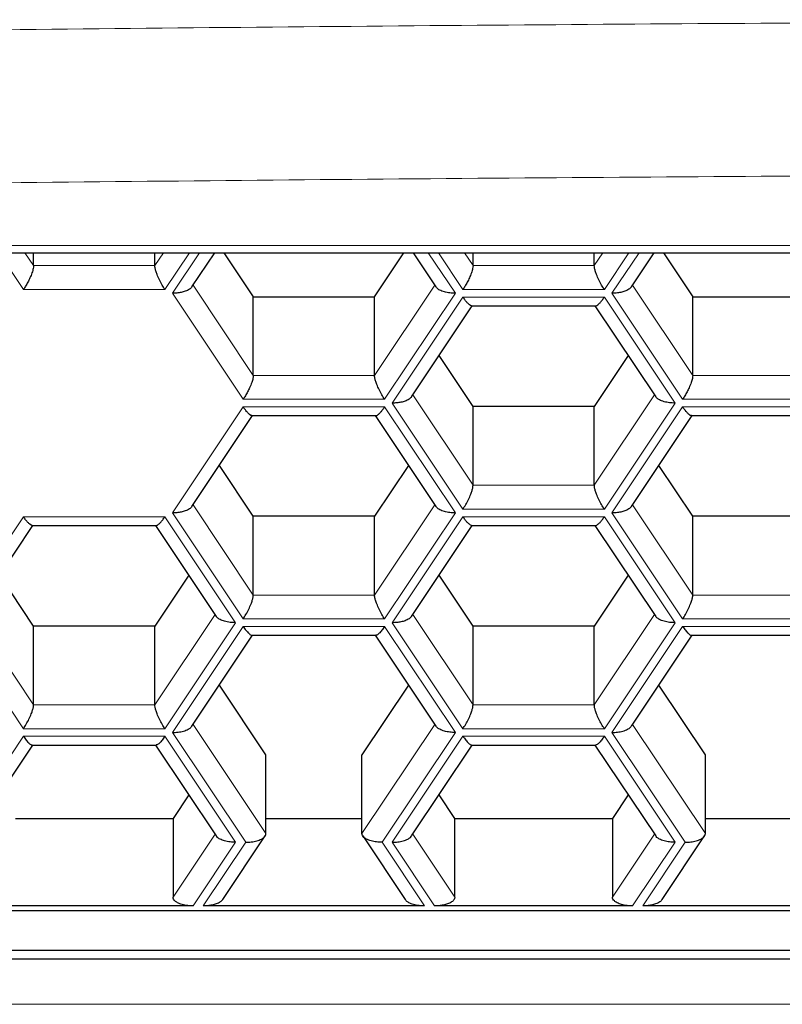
# Model space of a CAD drawing. Header units: millimetres. Extents: x 8 to 754, y 12 to 417.
# Tile 37 of 69: x 372.45 to 376.81, y 335.03 to 340.66. Entities that reach past the tile are written whole.
import ezdxf

# ---------------------------------------------------------------- set-up
doc = ezdxf.new("R2010")
doc.units = ezdxf.units.MM

msp = doc.modelspace()

# ---------------------------------------------------------------- linework, layer by layer
at = {"color": 252, "linetype": 'Continuous', "lineweight": 0}
for p, q in [((365.99, 339.3683), (399.99, 339.3683)), ((372.4739, 339.1176), (372.3336, 339.3281)), ((372.4824, 339.3281), (372.5316, 339.2542)), ((373.2245, 339.2542), (373.2737, 339.3281)), ((373.4225, 339.3281), (373.2822, 339.1176)), ((373.3255, 339.0959), (373.4803, 339.3281)), ((374.7873, 339.3281), (374.9421, 339.0959)), ((374.9854, 339.1176), (374.845, 339.3281)), ((374.9938, 339.3281), (375.0431, 339.2542)), ((375.7359, 339.2542), (375.7852, 339.3281)), ((375.934, 339.3281), (375.7937, 339.1176)), ((375.837, 339.0959), (375.9917, 339.3281)), ((372.5316, 339.2542), (373.2245, 339.2542)), ((375.0431, 339.2542), (375.7359, 339.2542)), ((373.2822, 339.1176), (372.4739, 339.1176)), ((373.4433, 339.1424), (373.7874, 338.6263)), ((374.4802, 338.6263), (374.8242, 339.1424)), ((375.7937, 339.1176), (374.9854, 339.1176)), ((375.9548, 339.1424), (376.2988, 338.6263)), ((373.7296, 338.4897), (373.3255, 339.0959)), ((374.9421, 339.0959), (374.5379, 338.4897)), ((374.5812, 338.468), (374.9854, 339.0743)), ((374.9854, 339.0743), (375.7937, 339.0743)), ((375.7937, 339.0743), (376.1978, 338.468)), ((376.2411, 338.4897), (375.837, 339.0959)), ((373.7874, 338.6263), (374.4802, 338.6263)), ((376.2988, 338.6263), (376.9917, 338.6263)), ((374.5379, 338.4897), (373.7296, 338.4897)), ((374.6991, 338.5145), (375.0431, 337.9984)), ((375.7359, 337.9984), (376.08, 338.5145)), ((377.0494, 338.4897), (376.2411, 338.4897)), ((373.3255, 337.8402), (373.7296, 338.4464)), ((373.7296, 338.4464), (374.5379, 338.4464)), ((374.5379, 338.4464), (374.9421, 337.8402)), ((374.9854, 337.8618), (374.5812, 338.468)), ((376.1978, 338.468), (375.7937, 337.8618)), ((375.837, 337.8402), (376.2411, 338.4464)), ((376.2411, 338.4464), (377.0494, 338.4464)), ((375.0431, 337.9984), (375.7359, 337.9984)), ((373.4433, 337.8866), (373.7874, 337.3706)), ((374.4802, 337.3706), (374.8242, 337.8866)), ((375.9548, 337.8866), (376.2988, 337.3706)), ((372.0698, 337.2123), (372.4739, 337.8185)), ((372.4739, 337.8185), (373.2822, 337.8185)), ((373.2822, 337.8185), (373.6863, 337.2123)), ((373.7296, 337.234), (373.3255, 337.8402)), ((374.9421, 337.8402), (374.5379, 337.234)), ((374.5812, 337.2123), (374.9854, 337.8185)), ((375.7937, 337.8618), (374.9854, 337.8618)), ((374.9854, 337.8185), (375.7937, 337.8185)), ((375.7937, 337.8185), (376.1978, 337.2123)), ((376.2411, 337.234), (375.837, 337.8402)), ((373.7874, 337.3706), (374.4802, 337.3706)), ((376.2988, 337.3706), (376.9917, 337.3706)), ((372.1876, 337.2588), (372.5316, 336.7427)), ((373.2245, 336.7427), (373.5685, 337.2588)), ((374.6991, 337.2588), (375.0431, 336.7427)), ((375.7359, 336.7427), (376.08, 337.2588)), ((372.4739, 336.6061), (372.0698, 337.2123)), ((373.6863, 337.2123), (373.2822, 336.6061)), ((374.5379, 337.234), (373.7296, 337.234)), ((374.9854, 336.6061), (374.5812, 337.2123)), ((376.1978, 337.2123), (375.7937, 336.6061)), ((377.0494, 337.234), (376.2411, 337.234)), ((373.3255, 336.5844), (373.7296, 337.1907)), ((373.7296, 337.1907), (374.5379, 337.1907)), ((374.5379, 337.1907), (374.9421, 336.5844)), ((375.837, 336.5844), (376.2411, 337.1907)), ((376.2411, 337.1907), (377.0494, 337.1907)), ((372.5316, 336.7427), (373.2245, 336.7427)), ((375.0431, 336.7427), (375.7359, 336.7427)), ((373.4433, 336.6309), (373.8595, 336.0066)), ((374.408, 336.0066), (374.8242, 336.6309)), ((375.9548, 336.6309), (376.371, 336.0066)), ((373.2822, 336.6061), (372.4739, 336.6061)), ((373.7441, 335.9566), (373.3255, 336.5844)), ((374.9421, 336.5844), (374.5235, 335.9566)), ((375.7937, 336.6061), (374.9854, 336.6061)), ((376.2555, 335.9566), (375.837, 336.5844)), ((372.0698, 335.9566), (372.4739, 336.5628)), ((372.4739, 336.5628), (373.2822, 336.5628)), ((373.2822, 336.5628), (373.6863, 335.9566)), ((374.5812, 335.9566), (374.9854, 336.5628)), ((374.9854, 336.5628), (375.7937, 336.5628)), ((375.7937, 336.5628), (376.1978, 335.9566)), ((373.3284, 335.6428), (373.5685, 336.003)), ((373.6863, 335.9566), (373.4439, 335.5928)), ((373.5016, 335.5928), (373.7441, 335.9566)), ((374.5235, 335.9566), (374.766, 335.5928)), ((374.8237, 335.5928), (374.5812, 335.9566)), ((374.6991, 336.003), (374.9392, 335.6428)), ((375.8399, 335.6428), (376.08, 336.003)), ((376.1978, 335.9566), (375.9553, 335.5928)), ((376.0131, 335.5928), (376.2555, 335.9566)), ((364.5675, 335.0303), (401.2804, 335.0303))]:
    msp.add_line(p, q, dxfattribs=at)
at = {"color": 7, "linetype": 'Continuous', "lineweight": 30}
for p, q in [((365.99, 339.3281), (399.99, 339.3281)), ((372.5316, 339.2542), (372.5316, 339.3281)), ((373.2245, 339.2542), (373.2245, 339.3281)), ((373.4364, 339.132), (373.5671, 339.3281)), ((373.6195, 339.3281), (373.7874, 339.0763)), ((374.4802, 339.0763), (374.648, 339.3281)), ((374.7005, 339.3281), (374.8311, 339.132)), ((375.0431, 339.2542), (375.0431, 339.3281)), ((375.7359, 339.2542), (375.7359, 339.3281)), ((375.9479, 339.132), (376.0786, 339.3281)), ((376.131, 339.3281), (376.2988, 339.0763)), ((373.7874, 338.6263), (373.7874, 339.0763)), ((373.7874, 339.0763), (374.4802, 339.0763)), ((374.4802, 338.6263), (374.4802, 339.0763)), ((376.2988, 338.6263), (376.2988, 339.0763)), ((376.2988, 339.0763), (376.9917, 339.0763)), ((374.6922, 338.5042), (375.0389, 339.0243)), ((375.035, 339.0243), (375.744, 339.0243)), ((375.7401, 339.0243), (376.0869, 338.5042)), ((375.0431, 338.4484), (374.8491, 338.7395)), ((375.93, 338.7395), (375.7359, 338.4484)), ((375.0431, 337.9984), (375.0431, 338.4484)), ((375.7359, 338.4484), (375.0431, 338.4484)), ((375.7359, 337.9984), (375.7359, 338.4484)), ((373.4364, 337.8763), (373.7832, 338.3964)), ((373.7793, 338.3964), (374.4883, 338.3964)), ((374.4844, 338.3964), (374.8311, 337.8763)), ((375.9479, 337.8763), (376.2946, 338.3964)), ((376.2908, 338.3964), (376.9997, 338.3964)), ((373.7874, 337.8206), (373.5933, 338.1116)), ((374.6742, 338.1116), (374.4802, 337.8206)), ((376.2988, 337.8206), (376.1048, 338.1116)), ((373.7874, 337.3706), (373.7874, 337.8206)), ((374.4802, 337.8206), (373.7874, 337.8206)), ((374.4802, 337.3706), (374.4802, 337.8206)), ((376.2988, 337.3706), (376.2988, 337.8206)), ((376.9917, 337.8206), (376.2988, 337.8206)), ((372.1807, 337.2484), (372.5274, 337.7685)), ((372.5236, 337.7685), (373.2325, 337.7685)), ((373.2287, 337.7685), (373.5754, 337.2484)), ((374.6922, 337.2484), (375.0389, 337.7685)), ((375.035, 337.7685), (375.744, 337.7685)), ((375.7401, 337.7685), (376.0869, 337.2484)), ((372.5316, 337.1927), (372.3376, 337.4838)), ((373.4185, 337.4838), (373.2245, 337.1927)), ((375.0431, 337.1927), (374.8491, 337.4838)), ((375.93, 337.4838), (375.7359, 337.1927)), ((372.5316, 336.7427), (372.5316, 337.1927)), ((373.2245, 337.1927), (372.5316, 337.1927)), ((373.2245, 336.7427), (373.2245, 337.1927)), ((375.0431, 336.7427), (375.0431, 337.1927)), ((375.7359, 337.1927), (375.0431, 337.1927)), ((375.7359, 336.7427), (375.7359, 337.1927)), ((373.4364, 336.6206), (373.7832, 337.1407)), ((373.7793, 337.1407), (374.4882, 337.1407)), ((374.4844, 337.1407), (374.8311, 336.6206)), ((375.9479, 336.6206), (376.2946, 337.1407)), ((376.2908, 337.1407), (376.9997, 337.1407)), ((373.8595, 336.4566), (373.5933, 336.8559)), ((374.6742, 336.8559), (374.408, 336.4566)), ((376.371, 336.4566), (376.1048, 336.8559)), ((372.1807, 335.9927), (372.5274, 336.5128)), ((372.5236, 336.5128), (373.2325, 336.5128)), ((373.2287, 336.5128), (373.5754, 335.9927)), ((374.6922, 335.9927), (375.0389, 336.5128)), ((375.0351, 336.5128), (375.744, 336.5128)), ((375.7401, 336.5128), (376.0869, 335.9927)), ((373.8595, 336.0066), (373.8595, 336.4566)), ((374.408, 336.0066), (374.408, 336.4566)), ((376.371, 336.0066), (376.371, 336.4566)), ((373.4185, 336.228), (373.3284, 336.0928)), ((374.9392, 336.0928), (374.8491, 336.228)), ((375.93, 336.228), (375.8399, 336.0928)), ((372.4277, 336.0928), (373.3284, 336.0928)), ((373.3284, 336.0928), (373.3284, 335.6428)), ((373.8595, 336.0928), (374.408, 336.0928)), ((374.9392, 335.6428), (374.9392, 336.0928)), ((374.9392, 336.0928), (375.8399, 336.0928)), ((375.8399, 336.0928), (375.8399, 335.6428)), ((376.371, 336.0928), (376.9195, 336.0928)), ((373.6125, 335.629), (373.855, 335.9927)), ((374.4126, 335.9927), (374.655, 335.629)), ((376.124, 335.629), (376.3665, 335.9927)), ((364.5675, 335.5669), (401.2804, 335.5669)), ((373.4439, 335.5928), (372.3122, 335.5928)), ((374.766, 335.5928), (373.5016, 335.5928)), ((375.9553, 335.5928), (374.8237, 335.5928)), ((377.2775, 335.5928), (376.0131, 335.5928)), ((364.5675, 335.3401), (401.2804, 335.3401)), ((364.5675, 335.2901), (401.2804, 335.2901))]:
    msp.add_line(p, q, dxfattribs=at)
at = {"color": 252, "linetype": 'Continuous', "lineweight": 0}
for points, knots in [([(400.2753, 340.5068), (398.3553, 340.5377), (394.5152, 340.5994), (388.7529, 340.6486), (382.9901, 340.6664), (377.2273, 340.6486), (371.465, 340.5994), (367.6249, 340.5377), (365.7048, 340.5068)], [0, 0, 0, 0, 0.166673, 0.333338, 0.5, 0.666662, 0.833327, 1, 1, 1, 1]), ([(365.7128, 339.6316), (367.6321, 339.6624), (371.4701, 339.7242), (377.2289, 339.7735), (382.9876, 339.7912), (388.7462, 339.7735), (394.505, 339.7242), (398.3431, 339.6625), (400.2624, 339.6317)], [0, 0, 0, 0, 0.1667057, 0.3333646, 0.5, 0.6666354, 0.8332943, 1, 1, 1, 1])]:
    msp.add_open_spline(points, degree=3, knots=knots, dxfattribs=at)
at = {"color": 7, "linetype": 'Continuous', "lineweight": 30}
for points, knots in [([(372.5316, 339.2542), (372.5312, 339.2489), (372.5303, 339.2377), (372.5227, 339.2127), (372.5117, 339.1857), (372.4991, 339.1598), (372.4866, 339.1372), (372.478, 339.124), (372.4739, 339.1176)], [0, 0, 0, 0, 0.1642462, 0.3454589, 0.5403508, 0.6978847, 0.852929, 1, 1, 1, 1]), ([(373.2822, 339.1176), (373.2769, 339.1259), (373.2659, 339.1431), (373.2504, 339.1727), (373.238, 339.2007), (373.2298, 339.224), (373.2253, 339.2418), (373.2247, 339.2502), (373.2245, 339.2542)], [0, 0, 0, 0, 0.188567, 0.387635, 0.585566, 0.733792, 0.872224, 1, 1, 1, 1]), ([(375.0431, 339.2542), (375.0427, 339.2489), (375.0417, 339.2377), (375.0342, 339.2127), (375.0232, 339.1857), (375.0105, 339.1598), (374.998, 339.1372), (374.9895, 339.124), (374.9854, 339.1176)], [0, 0, 0, 0, 0.164246, 0.345459, 0.540351, 0.697885, 0.852929, 1, 1, 1, 1]), ([(375.7937, 339.1176), (375.7883, 339.1259), (375.7774, 339.1431), (375.7619, 339.1727), (375.7495, 339.2007), (375.7413, 339.224), (375.7367, 339.2418), (375.7362, 339.2502), (375.7359, 339.2542)], [0, 0, 0, 0, 0.188567, 0.387635, 0.585566, 0.733792, 0.872224, 1, 1, 1, 1]), ([(373.4365, 339.1321), (373.4323, 339.1275), (373.4237, 339.1177), (373.401, 339.1073), (373.3758, 339.1004), (373.3508, 339.0966), (373.3338, 339.0961), (373.3255, 339.0959)], [0, 0, 0, 0, 0.215834, 0.449322, 0.638054, 0.823803, 1, 1, 1, 1]), ([(374.9421, 339.0959), (374.9314, 339.0963), (374.9096, 339.097), (374.8784, 339.1033), (374.8539, 339.1128), (374.8381, 339.1229), (374.8335, 339.1295), (374.8317, 339.1322)], [0, 0, 0, 0, 0.22607, 0.46473, 0.702025, 0.879731, 1, 1, 1, 1]), ([(375.9479, 339.1321), (375.9438, 339.1275), (375.9351, 339.1177), (375.9125, 339.1073), (375.8873, 339.1004), (375.8623, 339.0966), (375.8453, 339.0961), (375.837, 339.0959)], [0, 0, 0, 0, 0.2158338, 0.449322, 0.6380539, 0.8238031, 1, 1, 1, 1]), ([(375.035, 339.0249), (375.0346, 339.0247), (375.0318, 339.0233), (375.023, 339.0294), (375.0106, 339.0409), (374.998, 339.056), (374.9895, 339.0683), (374.9854, 339.0743)], [0, 0, 0, 0, 0.046371, 0.330318, 0.559835, 0.785726, 1, 1, 1, 1]), ([(375.744, 339.0249), (375.7444, 339.0247), (375.7473, 339.0233), (375.7561, 339.0294), (375.7685, 339.0409), (375.781, 339.056), (375.7895, 339.0683), (375.7937, 339.0743)], [0, 0, 0, 0, 0.046371, 0.330318, 0.559835, 0.785726, 1, 1, 1, 1]), ([(373.7874, 338.6263), (373.7869, 338.621), (373.786, 338.6098), (373.7784, 338.5848), (373.7675, 338.5578), (373.7548, 338.532), (373.7423, 338.5094), (373.7338, 338.4961), (373.7296, 338.4897)], [0, 0, 0, 0, 0.164246, 0.345459, 0.540351, 0.697885, 0.852929, 1, 1, 1, 1]), ([(374.5379, 338.4897), (374.5326, 338.4981), (374.5217, 338.5152), (374.5061, 338.5448), (374.4937, 338.5728), (374.4856, 338.5962), (374.481, 338.614), (374.4805, 338.6223), (374.4802, 338.6263)], [0, 0, 0, 0, 0.188567, 0.387635, 0.585566, 0.733792, 0.872224, 1, 1, 1, 1]), ([(376.2988, 338.6263), (376.2984, 338.621), (376.2975, 338.6098), (376.2899, 338.5848), (376.2789, 338.5578), (376.2663, 338.532), (376.2538, 338.5094), (376.2453, 338.4961), (376.2411, 338.4897)], [0, 0, 0, 0, 0.164246, 0.345459, 0.540351, 0.697885, 0.852929, 1, 1, 1, 1]), ([(374.6922, 338.5043), (374.688, 338.4996), (374.6794, 338.4899), (374.6567, 338.4794), (374.6316, 338.4726), (374.6066, 338.4687), (374.5895, 338.4683), (374.5812, 338.468)], [0, 0, 0, 0, 0.215834, 0.449322, 0.638054, 0.823803, 1, 1, 1, 1]), ([(376.1978, 338.468), (376.1872, 338.4684), (376.1653, 338.4692), (376.1341, 338.4754), (376.1096, 338.4849), (376.0939, 338.495), (376.0893, 338.5017), (376.0874, 338.5043)], [0, 0, 0, 0, 0.22607, 0.46473, 0.702025, 0.879731, 1, 1, 1, 1]), ([(373.7793, 338.397), (373.7789, 338.3968), (373.776, 338.3954), (373.7672, 338.4015), (373.7549, 338.4131), (373.7423, 338.4281), (373.7338, 338.4404), (373.7296, 338.4464)], [0, 0, 0, 0, 0.0463715, 0.3303177, 0.5598355, 0.7857261, 1, 1, 1, 1]), ([(374.4883, 338.397), (374.4887, 338.3968), (374.4915, 338.3954), (374.5003, 338.4015), (374.5127, 338.4131), (374.5253, 338.4281), (374.5338, 338.4404), (374.5379, 338.4464)], [0, 0, 0, 0, 0.0463715, 0.3303177, 0.5598355, 0.7857261, 1, 1, 1, 1]), ([(376.2908, 338.397), (376.2904, 338.3968), (376.2875, 338.3954), (376.2787, 338.4015), (376.2663, 338.4131), (376.2538, 338.4281), (376.2453, 338.4404), (376.2411, 338.4464)], [0, 0, 0, 0, 0.046371, 0.330318, 0.559835, 0.785726, 1, 1, 1, 1]), ([(374.9854, 337.8618), (374.9907, 337.8702), (375.0016, 337.8874), (375.0172, 337.917), (375.0296, 337.945), (375.0377, 337.9683), (375.0423, 337.9861), (375.0428, 337.9944), (375.0431, 337.9984)], [0, 0, 0, 0, 0.188567, 0.387635, 0.585566, 0.733792, 0.872224, 1, 1, 1, 1]), ([(375.7937, 337.8618), (375.7883, 337.8702), (375.7774, 337.8874), (375.7619, 337.917), (375.7495, 337.945), (375.7413, 337.9683), (375.7367, 337.9861), (375.7362, 337.9944), (375.7359, 337.9984)], [0, 0, 0, 0, 0.1885671, 0.3876354, 0.5855659, 0.7337917, 0.8722242, 1, 1, 1, 1]), ([(373.4365, 337.8764), (373.4323, 337.8717), (373.4237, 337.862), (373.401, 337.8516), (373.3758, 337.8447), (373.3508, 337.8409), (373.3338, 337.8404), (373.3255, 337.8402)], [0, 0, 0, 0, 0.215834, 0.449322, 0.638054, 0.823803, 1, 1, 1, 1]), ([(374.9421, 337.8402), (374.9314, 337.8405), (374.9096, 337.8413), (374.8784, 337.8476), (374.8539, 337.857), (374.8381, 337.8672), (374.8335, 337.8738), (374.8317, 337.8765)], [0, 0, 0, 0, 0.22607, 0.46473, 0.702025, 0.879731, 1, 1, 1, 1]), ([(375.9479, 337.8764), (375.9438, 337.8717), (375.9351, 337.862), (375.9125, 337.8516), (375.8873, 337.8447), (375.8623, 337.8409), (375.8453, 337.8404), (375.837, 337.8402)], [0, 0, 0, 0, 0.215834, 0.449322, 0.638054, 0.823803, 1, 1, 1, 1]), ([(372.5236, 337.7692), (372.5232, 337.769), (372.5203, 337.7675), (372.5115, 337.7736), (372.4991, 337.7852), (372.4866, 337.8002), (372.478, 337.8125), (372.4739, 337.8185)], [0, 0, 0, 0, 0.046371, 0.330318, 0.559835, 0.785726, 1, 1, 1, 1]), ([(373.2325, 337.7692), (373.2329, 337.769), (373.2358, 337.7675), (373.2446, 337.7736), (373.257, 337.7852), (373.2695, 337.8002), (373.2781, 337.8125), (373.2822, 337.8185)], [0, 0, 0, 0, 0.046371, 0.330318, 0.559835, 0.785726, 1, 1, 1, 1]), ([(375.035, 337.7692), (375.0346, 337.769), (375.0318, 337.7675), (375.023, 337.7736), (375.0106, 337.7852), (374.998, 337.8002), (374.9895, 337.8125), (374.9854, 337.8185)], [0, 0, 0, 0, 0.0463715, 0.3303177, 0.5598355, 0.7857261, 1, 1, 1, 1]), ([(375.744, 337.7692), (375.7444, 337.769), (375.7473, 337.7675), (375.7561, 337.7736), (375.7685, 337.7852), (375.781, 337.8002), (375.7895, 337.8125), (375.7937, 337.8185)], [0, 0, 0, 0, 0.046371, 0.330318, 0.559835, 0.785726, 1, 1, 1, 1]), ([(373.7296, 337.234), (373.735, 337.2423), (373.7459, 337.2595), (373.7614, 337.2891), (373.7739, 337.3171), (373.782, 337.3404), (373.7866, 337.3582), (373.7871, 337.3666), (373.7874, 337.3706)], [0, 0, 0, 0, 0.188567, 0.387635, 0.585566, 0.733792, 0.872224, 1, 1, 1, 1]), ([(374.5379, 337.234), (374.5326, 337.2423), (374.5217, 337.2595), (374.5061, 337.2891), (374.4937, 337.3171), (374.4856, 337.3404), (374.481, 337.3582), (374.4805, 337.3666), (374.4802, 337.3706)], [0, 0, 0, 0, 0.188567, 0.387635, 0.585566, 0.733792, 0.872224, 1, 1, 1, 1]), ([(376.2411, 337.234), (376.2464, 337.2423), (376.2574, 337.2595), (376.2729, 337.2891), (376.2853, 337.3171), (376.2935, 337.3404), (376.298, 337.3582), (376.2986, 337.3666), (376.2988, 337.3706)], [0, 0, 0, 0, 0.188567, 0.387635, 0.585566, 0.733792, 0.872224, 1, 1, 1, 1]), ([(373.6863, 337.2123), (373.6757, 337.2127), (373.6538, 337.2134), (373.6227, 337.2197), (373.5981, 337.2292), (373.5824, 337.2393), (373.5778, 337.2459), (373.5759, 337.2486)], [0, 0, 0, 0, 0.22607, 0.4647296, 0.7020252, 0.8797305, 1, 1, 1, 1]), ([(374.6922, 337.2485), (374.688, 337.2439), (374.6794, 337.2341), (374.6567, 337.2237), (374.6316, 337.2168), (374.6066, 337.213), (374.5895, 337.2125), (374.5812, 337.2123)], [0, 0, 0, 0, 0.215834, 0.449322, 0.638054, 0.823803, 1, 1, 1, 1]), ([(376.1978, 337.2123), (376.1872, 337.2127), (376.1653, 337.2134), (376.1341, 337.2197), (376.1096, 337.2292), (376.0939, 337.2393), (376.0893, 337.2459), (376.0874, 337.2486)], [0, 0, 0, 0, 0.22607, 0.46473, 0.702025, 0.879731, 1, 1, 1, 1]), ([(373.7296, 337.1907), (373.735, 337.183), (373.7459, 337.1673), (373.7614, 337.1506), (373.773, 337.1414), (373.7777, 337.1413), (373.7793, 337.1413)], [0, 0, 0, 0, 0.27486, 0.5650268, 0.8535352, 1, 1, 1, 1]), ([(374.5379, 337.1907), (374.5326, 337.183), (374.5216, 337.1673), (374.5062, 337.1506), (374.4945, 337.1414), (374.4898, 337.1413), (374.4882, 337.1413)], [0, 0, 0, 0, 0.27486, 0.565027, 0.853535, 1, 1, 1, 1]), ([(376.2411, 337.1907), (376.2464, 337.183), (376.2574, 337.1673), (376.2728, 337.1506), (376.2845, 337.1414), (376.2892, 337.1413), (376.2908, 337.1413)], [0, 0, 0, 0, 0.27486, 0.5650268, 0.8535352, 1, 1, 1, 1]), ([(372.4739, 336.6061), (372.4792, 336.6144), (372.4902, 336.6316), (372.5057, 336.6612), (372.5181, 336.6892), (372.5263, 336.7126), (372.5308, 336.7304), (372.5314, 336.7387), (372.5316, 336.7427)], [0, 0, 0, 0, 0.188567, 0.387635, 0.585566, 0.733792, 0.872224, 1, 1, 1, 1]), ([(373.2822, 336.6061), (373.2769, 336.6144), (373.2659, 336.6316), (373.2504, 336.6612), (373.238, 336.6892), (373.2298, 336.7126), (373.2253, 336.7304), (373.2247, 336.7387), (373.2245, 336.7427)], [0, 0, 0, 0, 0.188567, 0.387635, 0.585566, 0.733792, 0.872224, 1, 1, 1, 1]), ([(374.9854, 336.6061), (374.9907, 336.6144), (375.0016, 336.6316), (375.0172, 336.6612), (375.0296, 336.6892), (375.0377, 336.7126), (375.0423, 336.7304), (375.0428, 336.7387), (375.0431, 336.7427)], [0, 0, 0, 0, 0.188567, 0.387635, 0.585566, 0.733792, 0.872224, 1, 1, 1, 1]), ([(375.7937, 336.6061), (375.7883, 336.6144), (375.7774, 336.6316), (375.7619, 336.6612), (375.7495, 336.6892), (375.7413, 336.7126), (375.7367, 336.7304), (375.7362, 336.7387), (375.7359, 336.7427)], [0, 0, 0, 0, 0.188567, 0.387635, 0.585566, 0.733792, 0.872224, 1, 1, 1, 1]), ([(373.3255, 336.5844), (373.3361, 336.5848), (373.358, 336.5856), (373.3892, 336.5918), (373.4137, 336.6013), (373.4294, 336.6114), (373.434, 336.6181), (373.4359, 336.6207)], [0, 0, 0, 0, 0.22607, 0.46473, 0.702025, 0.879731, 1, 1, 1, 1]), ([(374.9421, 336.5844), (374.9314, 336.5848), (374.9096, 336.5856), (374.8784, 336.5918), (374.8539, 336.6013), (374.8381, 336.6114), (374.8335, 336.6181), (374.8317, 336.6207)], [0, 0, 0, 0, 0.22607, 0.46473, 0.702025, 0.879731, 1, 1, 1, 1]), ([(375.837, 336.5844), (375.8476, 336.5848), (375.8695, 336.5856), (375.9007, 336.5918), (375.9252, 336.6013), (375.9409, 336.6114), (375.9455, 336.6181), (375.9474, 336.6207)], [0, 0, 0, 0, 0.22607, 0.46473, 0.702025, 0.879731, 1, 1, 1, 1]), ([(372.4739, 336.5628), (372.4792, 336.5552), (372.4902, 336.5395), (372.5056, 336.5227), (372.5173, 336.5135), (372.522, 336.5134), (372.5236, 336.5134)], [0, 0, 0, 0, 0.27486, 0.565027, 0.853535, 1, 1, 1, 1]), ([(373.2822, 336.5628), (373.2769, 336.5552), (373.2659, 336.5395), (373.2505, 336.5227), (373.2388, 336.5135), (373.2341, 336.5134), (373.2325, 336.5134)], [0, 0, 0, 0, 0.27486, 0.565027, 0.853535, 1, 1, 1, 1]), ([(374.9854, 336.5628), (374.9907, 336.5552), (375.0017, 336.5395), (375.0171, 336.5227), (375.0288, 336.5135), (375.0335, 336.5134), (375.0351, 336.5134)], [0, 0, 0, 0, 0.27486, 0.565027, 0.853535, 1, 1, 1, 1]), ([(375.7937, 336.5628), (375.7883, 336.5552), (375.7774, 336.5395), (375.7619, 336.5227), (375.7503, 336.5135), (375.7456, 336.5134), (375.744, 336.5134)], [0, 0, 0, 0, 0.27486, 0.565027, 0.853535, 1, 1, 1, 1]), ([(373.6863, 335.9566), (373.6757, 335.9569), (373.6538, 335.9577), (373.6227, 335.964), (373.5981, 335.9734), (373.5824, 335.9835), (373.5778, 335.9902), (373.5759, 335.9929)], [0, 0, 0, 0, 0.22607, 0.46473, 0.702025, 0.879731, 1, 1, 1, 1]), ([(373.7441, 335.9566), (373.7547, 335.9569), (373.7766, 335.9577), (373.8077, 335.964), (373.8325, 335.9734), (373.8488, 335.9845), (373.8579, 335.9955), (373.859, 336.003), (373.8595, 336.0066)], [0, 0, 0, 0, 0.188567, 0.387635, 0.585566, 0.733792, 0.872224, 1, 1, 1, 1]), ([(374.5235, 335.9566), (374.5129, 335.9569), (374.491, 335.9577), (374.4599, 335.964), (374.4351, 335.9734), (374.4188, 335.9845), (374.4097, 335.9955), (374.4086, 336.003), (374.408, 336.0066)], [0, 0, 0, 0, 0.188567, 0.387635, 0.585566, 0.733792, 0.872224, 1, 1, 1, 1]), ([(374.5812, 335.9566), (374.5919, 335.9569), (374.6137, 335.9577), (374.6449, 335.964), (374.6694, 335.9734), (374.6852, 335.9835), (374.6898, 335.9902), (374.6916, 335.9929)], [0, 0, 0, 0, 0.22607, 0.46473, 0.702025, 0.879731, 1, 1, 1, 1]), ([(376.1978, 335.9566), (376.1872, 335.9569), (376.1653, 335.9577), (376.1341, 335.964), (376.1096, 335.9734), (376.0939, 335.9835), (376.0893, 335.9902), (376.0874, 335.9929)], [0, 0, 0, 0, 0.22607, 0.46473, 0.702025, 0.879731, 1, 1, 1, 1]), ([(376.2555, 335.9566), (376.2662, 335.9569), (376.2881, 335.9577), (376.3192, 335.964), (376.344, 335.9734), (376.3603, 335.9845), (376.3694, 335.9955), (376.3705, 336.003), (376.371, 336.0066)], [0, 0, 0, 0, 0.188567, 0.387635, 0.585566, 0.733792, 0.872224, 1, 1, 1, 1]), ([(373.4439, 335.5928), (373.4332, 335.5932), (373.4113, 335.594), (373.3802, 335.6003), (373.3554, 335.6097), (373.3391, 335.6208), (373.33, 335.6317), (373.3289, 335.6392), (373.3284, 335.6428)], [0, 0, 0, 0, 0.188567, 0.387635, 0.585566, 0.733792, 0.872224, 1, 1, 1, 1]), ([(373.6126, 335.6291), (373.6084, 335.6244), (373.5998, 335.6147), (373.5771, 335.6042), (373.5519, 335.5974), (373.5269, 335.5935), (373.5099, 335.5931), (373.5016, 335.5928)], [0, 0, 0, 0, 0.215834, 0.449322, 0.638054, 0.823803, 1, 1, 1, 1]), ([(374.766, 335.5928), (374.7553, 335.5932), (374.7335, 335.594), (374.7023, 335.6002), (374.6778, 335.6097), (374.662, 335.6198), (374.6574, 335.6265), (374.6556, 335.6291)], [0, 0, 0, 0, 0.22607, 0.46473, 0.702025, 0.879731, 1, 1, 1, 1]), ([(374.9392, 335.6428), (374.9383, 335.6382), (374.9365, 335.6284), (374.9213, 335.6148), (374.8993, 335.6042), (374.874, 335.5974), (374.849, 335.5935), (374.832, 335.5931), (374.8237, 335.5928)], [0, 0, 0, 0, 0.1642462, 0.3454589, 0.5403508, 0.6978847, 0.852929, 1, 1, 1, 1]), ([(375.9553, 335.5928), (375.9447, 335.5932), (375.9228, 335.594), (375.8917, 335.6003), (375.8669, 335.6097), (375.8506, 335.6208), (375.8415, 335.6317), (375.8404, 335.6392), (375.8399, 335.6428)], [0, 0, 0, 0, 0.188567, 0.387635, 0.585566, 0.733792, 0.872224, 1, 1, 1, 1]), ([(376.124, 335.6291), (376.1199, 335.6244), (376.1112, 335.6147), (376.0886, 335.6042), (376.0634, 335.5974), (376.0384, 335.5935), (376.0214, 335.5931), (376.0131, 335.5928)], [0, 0, 0, 0, 0.215834, 0.449322, 0.638054, 0.823803, 1, 1, 1, 1])]:
    msp.add_open_spline(points, degree=3, knots=knots, dxfattribs=at)

doc.saveas('drawing.dxf')
